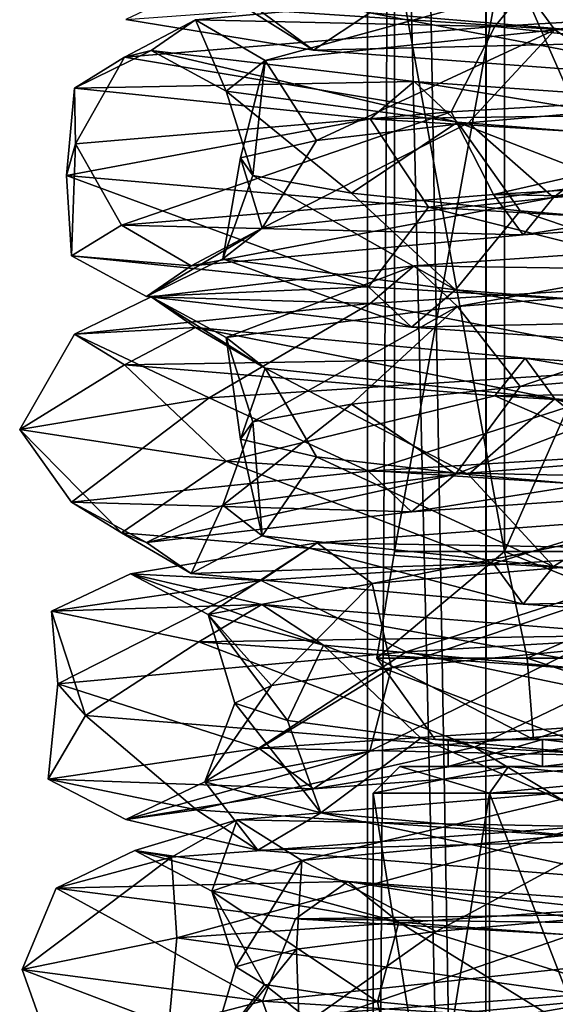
# Model space of a CAD drawing. Header units: millimetres. Extents: x -25 to 71, y -3 to 471.
# Tile 142 of 199: x -14 to -4, y 295 to 313. Entities that reach past the tile are written whole.
import ezdxf

# ---------------------------------------------------------------- set-up
doc = ezdxf.new("R2010")
doc.units = ezdxf.units.MM
doc.header["$LTSCALE"] = 65.185185
for name, color, linetype in [('1644', 7, 'CONTINUOUS'), ('1645', 7, 'CONTINUOUS'), ('1646', 7, 'CONTINUOUS'), ('879', 7, 'CONTINUOUS'), ('880', 7, 'CONTINUOUS'), ('881', 7, 'CONTINUOUS'), ('888', 7, 'CONTINUOUS'), ('889', 7, 'CONTINUOUS'), ('890', 7, 'CONTINUOUS'), ('896', 7, 'CONTINUOUS'), ('906', 7, 'CONTINUOUS')]:
    doc.layers.add(name, color=color, linetype=linetype)

msp = doc.modelspace()

# ---------------------------------------------------------------- linework, layer by layer
at = {"layer": '1644', "linetype": 'CONTINUOUS'}
for points in [[(-0.69, 312.661, -10.53), (-7.056, 314.785, -7.056), (-7.462, 313.234, -7.462), (-0.69, 312.661, -10.53)], [(-3.646, 314.458, -9.289), (-7.056, 314.785, -7.056), (-0.69, 312.661, -10.53), (-3.646, 314.458, -9.289)], [(-1.883, 314.343, -13.851), (-0.881, 312.715, -13.444), (-9.526, 313.288, -9.526), (-1.883, 314.343, -13.851)], [(-8.505, 312.535, -8.505), (-10.53, 313.807, -0.69), (-12.001, 313.107, -0.787), (-8.505, 312.535, -8.505)], [(-7.462, 313.234, -7.462), (-10.53, 313.807, -0.69), (-8.505, 312.535, -8.505), (-7.462, 313.234, -7.462)], [(-8.505, 312.535, -8.505), (-12.001, 313.107, -0.787), (-9.526, 313.288, -9.526), (-8.505, 312.535, -8.505)], [(-0.881, 312.715, -13.444), (-8.505, 312.535, -8.505), (-9.526, 313.288, -9.526), (-0.881, 312.715, -13.444)], [(-0.787, 311.962, -12.001), (-7.462, 313.234, -7.462), (-8.505, 312.535, -8.505), (-0.787, 311.962, -12.001)], [(-0.69, 312.661, -10.53), (-7.462, 313.234, -7.462), (-0.787, 311.962, -12.001), (-0.69, 312.661, -10.53)], [(-0.787, 311.962, -12.001), (-8.505, 312.535, -8.505), (-0.881, 312.715, -13.444), (-0.787, 311.962, -12.001)]]:
    msp.add_3dface(points, dxfattribs=at)
at = {"layer": '1645', "linetype": 'CONTINUOUS'}
for points in [[(-4.568, 313.674, 11.029), (3.837, 314.247, 11.304), (-4.015, 312.917, 9.693), (-4.568, 313.674, 11.029)], [(-4.015, 312.917, 9.693), (3.837, 314.247, 11.304), (3.372, 313.49, 9.935), (-4.015, 312.917, 9.693)], [(-10.706, 313.101, 5.28), (-5.132, 312.978, 12.39), (-4.568, 313.674, 11.029), (-10.706, 313.101, 5.28)], [(-10.706, 313.101, 5.28), (-4.568, 313.674, 11.029), (-9.41, 312.344, 4.64), (-10.706, 313.101, 5.28)], [(-9.41, 312.344, 4.64), (-4.568, 313.674, 11.029), (-4.015, 312.917, 9.693), (-9.41, 312.344, 4.64)], [(-5.132, 312.978, 12.39), (4.311, 313.551, 12.7), (-4.568, 313.674, 11.029), (-5.132, 312.978, 12.39)], [(-5.132, 312.978, 12.39), (4.184, 311.977, 13.337), (4.311, 313.551, 12.7), (-5.132, 312.978, 12.39)], [(-4.015, 312.917, 9.693), (3.372, 313.49, 9.935), (-1.855, 311.511, 9.805), (-4.015, 312.917, 9.693)], [(-12.028, 312.405, 5.932), (-5.132, 312.978, 12.39), (-10.706, 313.101, 5.28), (-12.028, 312.405, 5.932)], [(-11.531, 312.528, -3.09), (-12.028, 312.405, 5.932), (-10.706, 313.101, 5.28), (-11.531, 312.528, -3.09)], [(-12.028, 312.405, 5.932), (-5.943, 311.386, 12.652), (-5.132, 312.978, 12.39), (-12.028, 312.405, 5.932)], [(-11.531, 312.528, -3.09), (-10.706, 313.101, 5.28), (-10.134, 311.771, -2.715), (-11.531, 312.528, -3.09)], [(-10.134, 311.771, -2.715), (-10.706, 313.101, 5.28), (-9.41, 312.344, 4.64), (-10.134, 311.771, -2.715)], [(-5.943, 311.386, 12.652), (4.184, 311.977, 13.337), (-5.132, 312.978, 12.39), (-5.943, 311.386, 12.652)], [(-9.41, 312.344, 4.64), (-4.015, 312.917, 9.693), (-8.449, 310.857, 5.309), (-9.41, 312.344, 4.64)], [(-8.449, 310.857, 5.309), (-4.015, 312.917, 9.693), (-5.621, 311.184, 8.245), (-8.449, 310.857, 5.309)], [(-5.621, 311.184, 8.245), (-4.015, 312.917, 9.693), (-1.855, 311.511, 9.805), (-5.621, 311.184, 8.245)], [(-12.954, 311.832, -3.471), (-12.028, 312.405, 5.932), (-11.531, 312.528, -3.09), (-12.954, 311.832, -3.471)], [(-6.632, 311.955, -9.926), (-12.954, 311.832, -3.471), (-11.531, 312.528, -3.09), (-6.632, 311.955, -9.926)], [(-12.954, 311.832, -3.471), (-12.936, 310.795, 5.295), (-12.028, 312.405, 5.932), (-12.954, 311.832, -3.471)], [(-12.936, 310.795, 5.295), (-5.943, 311.386, 12.652), (-12.028, 312.405, 5.932), (-12.936, 310.795, 5.295)], [(-6.632, 311.955, -9.926), (-11.531, 312.528, -3.09), (-5.829, 311.198, -8.724), (-6.632, 311.955, -9.926)], [(-5.829, 311.198, -8.724), (-11.531, 312.528, -3.09), (-10.134, 311.771, -2.715), (-5.829, 311.198, -8.724)], [(-10.134, 311.771, -2.715), (-9.41, 312.344, 4.64), (-9.639, 310.202, -2.583), (-10.134, 311.771, -2.715)], [(-9.639, 310.202, -2.583), (-9.41, 312.344, 4.64), (-9.867, 310.529, 1.487), (-9.639, 310.202, -2.583)], [(-9.867, 310.529, 1.487), (-9.41, 312.344, 4.64), (-8.449, 310.857, 5.309), (-9.867, 310.529, 1.487)], [(-7.451, 311.259, -11.151), (-12.954, 311.832, -3.471), (-6.632, 311.955, -9.926), (-7.451, 311.259, -11.151)], [(1.558, 311.382, -11.835), (-7.451, 311.259, -11.151), (-6.632, 311.955, -9.926), (1.558, 311.382, -11.835)], [(1.558, 311.382, -11.835), (-6.632, 311.955, -9.926), (1.369, 310.625, -10.402), (1.558, 311.382, -11.835)], [(1.369, 310.625, -10.402), (-6.632, 311.955, -9.926), (-5.829, 311.198, -8.724), (1.369, 310.625, -10.402)], [(-13.108, 310.203, -4.855), (-12.936, 310.795, 5.295), (-12.954, 311.832, -3.471), (-13.108, 310.203, -4.855)], [(-7.451, 311.259, -11.151), (-13.108, 310.203, -4.855), (-12.954, 311.832, -3.471), (-7.451, 311.259, -11.151)], [(-5.829, 311.198, -8.724), (-10.134, 311.771, -2.715), (-7.802, 309.874, -6.222), (-5.829, 311.198, -8.724)], [(-7.802, 309.874, -6.222), (-10.134, 311.771, -2.715), (-9.639, 310.202, -2.583), (-7.802, 309.874, -6.222)], [(1.751, 310.686, -13.297), (-7.451, 311.259, -11.151), (1.558, 311.382, -11.835), (1.751, 310.686, -13.297)], [(-6.367, 309.612, -12.444), (-13.108, 310.203, -4.855), (-7.451, 311.259, -11.151), (-6.367, 309.612, -12.444)], [(-4.663, 309.547, -8.822), (-5.829, 311.198, -8.724), (-7.802, 309.874, -6.222), (-4.663, 309.547, -8.822)], [(1.751, 310.686, -13.297), (-6.367, 309.612, -12.444), (-7.451, 311.259, -11.151), (1.751, 310.686, -13.297)], [(1.369, 310.625, -10.402), (-5.829, 311.198, -8.724), (-0.746, 309.22, -9.951), (1.369, 310.625, -10.402)], [(-0.746, 309.22, -9.951), (-5.829, 311.198, -8.724), (-4.663, 309.547, -8.822), (-0.746, 309.22, -9.951)], [(3.732, 309.02, -13.471), (-6.367, 309.612, -12.444), (1.751, 310.686, -13.297), (3.732, 309.02, -13.471)], [(-6.632, 308.518, 9.926), (1.751, 308.394, 13.297), (1.558, 309.09, 11.835), (-6.632, 308.518, 9.926)], [(-6.632, 308.518, 9.926), (1.558, 309.09, 11.835), (-5.829, 307.761, 8.724), (-6.632, 308.518, 9.926)], [(-5.829, 307.761, 8.724), (1.558, 309.09, 11.835), (1.369, 308.334, 10.402), (-5.829, 307.761, 8.724)], [(-11.531, 307.945, 3.09), (-7.451, 307.822, 11.151), (-6.632, 308.518, 9.926), (-11.531, 307.945, 3.09)], [(-11.531, 307.945, 3.09), (-6.632, 308.518, 9.926), (-10.134, 307.188, 2.715), (-11.531, 307.945, 3.09)], [(-10.134, 307.188, 2.715), (-6.632, 308.518, 9.926), (-5.829, 307.761, 8.724), (-10.134, 307.188, 2.715)], [(-7.451, 307.822, 11.151), (1.751, 308.394, 13.297), (-6.632, 308.518, 9.926), (-7.451, 307.822, 11.151)], [(-7.451, 307.822, 11.151), (-1.414, 306.655, 13.906), (1.751, 308.394, 13.297), (-7.451, 307.822, 11.151)], [(-5.829, 307.761, 8.724), (1.369, 308.334, 10.402), (-4.663, 306.273, 8.822), (-5.829, 307.761, 8.724)], [(-4.663, 306.273, 8.822), (1.369, 308.334, 10.402), (-0.746, 306.601, 9.951), (-4.663, 306.273, 8.822)], [(-12.954, 307.249, 3.471), (-7.451, 307.822, 11.151), (-11.531, 307.945, 3.09), (-12.954, 307.249, 3.471)], [(-10.706, 307.372, -5.28), (-12.954, 307.249, 3.471), (-11.531, 307.945, 3.09), (-10.706, 307.372, -5.28)], [(-12.954, 307.249, 3.471), (-10.451, 306.063, 9.283), (-7.451, 307.822, 11.151), (-12.954, 307.249, 3.471)], [(-10.706, 307.372, -5.28), (-11.531, 307.945, 3.09), (-9.41, 306.615, -4.64), (-10.706, 307.372, -5.28)], [(-9.41, 306.615, -4.64), (-11.531, 307.945, 3.09), (-10.134, 307.188, 2.715), (-9.41, 306.615, -4.64)], [(-10.451, 306.063, 9.283), (-1.414, 306.655, 13.906), (-7.451, 307.822, 11.151), (-10.451, 306.063, 9.283)], [(-10.134, 307.188, 2.715), (-5.829, 307.761, 8.724), (-9.639, 305.619, 2.583), (-10.134, 307.188, 2.715)], [(-9.639, 305.619, 2.583), (-5.829, 307.761, 8.724), (-7.802, 305.946, 6.222), (-9.639, 305.619, 2.583)], [(-7.802, 305.946, 6.222), (-5.829, 307.761, 8.724), (-4.663, 306.273, 8.822), (-7.802, 305.946, 6.222)], [(-12.028, 306.676, -5.932), (-12.954, 307.249, 3.471), (-10.706, 307.372, -5.28), (-12.028, 306.676, -5.932)], [(-4.568, 306.799, -11.029), (-12.028, 306.676, -5.932), (-10.706, 307.372, -5.28), (-4.568, 306.799, -11.029)], [(-4.568, 306.799, -11.029), (-10.706, 307.372, -5.28), (-4.015, 306.042, -9.693), (-4.568, 306.799, -11.029)], [(-4.015, 306.042, -9.693), (-10.706, 307.372, -5.28), (-9.41, 306.615, -4.64), (-4.015, 306.042, -9.693)], [(-13.976, 305.472, -0.236), (-10.451, 306.063, 9.283), (-12.954, 307.249, 3.471), (-13.976, 305.472, -0.236)], [(-12.028, 306.676, -5.932), (-13.976, 305.472, -0.236), (-12.954, 307.249, 3.471), (-12.028, 306.676, -5.932)], [(-9.41, 306.615, -4.64), (-10.134, 307.188, 2.715), (-9.867, 305.291, -1.487), (-9.41, 306.615, -4.64)], [(-9.867, 305.291, -1.487), (-10.134, 307.188, 2.715), (-9.639, 305.619, 2.583), (-9.867, 305.291, -1.487)], [(-5.132, 306.103, -12.39), (-12.028, 306.676, -5.932), (-4.568, 306.799, -11.029), (-5.132, 306.103, -12.39)], [(3.837, 306.226, -11.304), (-5.132, 306.103, -12.39), (-4.568, 306.799, -11.029), (3.837, 306.226, -11.304)], [(3.837, 306.226, -11.304), (-4.568, 306.799, -11.029), (3.372, 305.469, -9.935), (3.837, 306.226, -11.304)], [(3.372, 305.469, -9.935), (-4.568, 306.799, -11.029), (-4.015, 306.042, -9.693), (3.372, 305.469, -9.935)], [(-10.131, 304.881, -9.63), (-13.976, 305.472, -0.236), (-12.028, 306.676, -5.932), (-10.131, 304.881, -9.63)], [(-5.132, 306.103, -12.39), (-10.131, 304.881, -9.63), (-12.028, 306.676, -5.932), (-5.132, 306.103, -12.39)], [(-8.449, 304.964, -5.309), (-9.41, 306.615, -4.64), (-9.867, 305.291, -1.487), (-8.449, 304.964, -5.309)], [(-4.015, 306.042, -9.693), (-9.41, 306.615, -4.64), (-5.621, 304.636, -8.245), (-4.015, 306.042, -9.693)], [(-5.621, 304.636, -8.245), (-9.41, 306.615, -4.64), (-8.449, 304.964, -5.309), (-5.621, 304.636, -8.245)], [(4.311, 305.53, -12.7), (-5.132, 306.103, -12.39), (3.837, 306.226, -11.304), (4.311, 305.53, -12.7)], [(-0.944, 304.289, -13.946), (-10.131, 304.881, -9.63), (-5.132, 306.103, -12.39), (-0.944, 304.289, -13.946)], [(-1.855, 304.309, -9.805), (-4.015, 306.042, -9.693), (-5.621, 304.636, -8.245), (-1.855, 304.309, -9.805)], [(4.311, 305.53, -12.7), (-0.944, 304.289, -13.946), (-5.132, 306.103, -12.39), (4.311, 305.53, -12.7)], [(3.372, 305.469, -9.935), (-4.015, 306.042, -9.693), (2.22, 303.982, -9.729), (3.372, 305.469, -9.935)], [(2.22, 303.982, -9.729), (-4.015, 306.042, -9.693), (-1.855, 304.309, -9.805), (2.22, 303.982, -9.729)], [(-8.441, 303.361, 8.441), (-0.877, 303.238, 13.383), (-0.781, 303.934, 11.912), (-8.441, 303.361, 8.441)], [(-8.441, 303.361, 8.441), (-0.781, 303.934, 11.912), (-7.419, 302.605, 7.419), (-8.441, 303.361, 8.441)], [(-7.419, 302.605, 7.419), (-0.781, 303.934, 11.912), (-0.686, 303.178, 10.469), (-7.419, 302.605, 7.419)], [(-11.912, 302.788, 0.781), (-9.483, 302.665, 9.483), (-8.441, 303.361, 8.441), (-11.912, 302.788, 0.781)], [(-11.912, 302.788, 0.781), (-8.441, 303.361, 8.441), (-10.469, 302.032, 0.686), (-11.912, 302.788, 0.781)], [(-10.469, 302.032, 0.686), (-8.441, 303.361, 8.441), (-7.419, 302.605, 7.419), (-10.469, 302.032, 0.686)], [(-9.483, 302.665, 9.483), (-0.877, 303.238, 13.383), (-8.441, 303.361, 8.441), (-9.483, 302.665, 9.483)], [(-9.483, 302.665, 9.483), (-6.784, 301.332, 12.222), (-0.877, 303.238, 13.383), (-9.483, 302.665, 9.483)], [(-6.784, 301.332, 12.222), (3.275, 301.924, 13.589), (-0.877, 303.238, 13.383), (-6.784, 301.332, 12.222)], [(-7.419, 302.605, 7.419), (-0.686, 303.178, 10.469), (-7.056, 301.035, 7.056), (-7.419, 302.605, 7.419)], [(-7.056, 301.035, 7.056), (-0.686, 303.178, 10.469), (-3.646, 301.363, 9.289), (-7.056, 301.035, 7.056)], [(-13.383, 302.092, 0.877), (-9.483, 302.665, 9.483), (-11.912, 302.788, 0.781), (-13.383, 302.092, 0.877)], [(-9.471, 302.215, -7.267), (-13.383, 302.092, 0.877), (-11.912, 302.788, 0.781), (-9.471, 302.215, -7.267)], [(-9.471, 302.215, -7.267), (-11.912, 302.788, 0.781), (-8.324, 301.459, -6.387), (-9.471, 302.215, -7.267)], [(-8.324, 301.459, -6.387), (-11.912, 302.788, 0.781), (-10.469, 302.032, 0.686), (-8.324, 301.459, -6.387)], [(-13.383, 302.092, 0.877), (-13.264, 300.741, 4.409), (-9.483, 302.665, 9.483), (-13.383, 302.092, 0.877)], [(-13.264, 300.741, 4.409), (-6.784, 301.332, 12.222), (-9.483, 302.665, 9.483), (-13.264, 300.741, 4.409)], [(-10.469, 302.032, 0.686), (-7.419, 302.605, 7.419), (-9.289, 300.708, 3.646), (-10.469, 302.032, 0.686)], [(-9.289, 300.708, 3.646), (-7.419, 302.605, 7.419), (-7.056, 301.035, 7.056), (-9.289, 300.708, 3.646)], [(-10.64, 301.519, -8.164), (-13.383, 302.092, 0.877), (-9.471, 302.215, -7.267), (-10.64, 301.519, -8.164)], [(-2.329, 301.643, -11.708), (-10.64, 301.519, -8.164), (-9.471, 302.215, -7.267), (-2.329, 301.643, -11.708)], [(-2.329, 301.643, -11.708), (-9.471, 302.215, -7.267), (-2.047, 300.886, -10.29), (-2.329, 301.643, -11.708)], [(-2.047, 300.886, -10.29), (-9.471, 302.215, -7.267), (-8.324, 301.459, -6.387), (-2.047, 300.886, -10.29)], [(-12.75, 300.15, -5.728), (-13.264, 300.741, 4.409), (-13.383, 302.092, 0.877), (-12.75, 300.15, -5.728)], [(-10.64, 301.519, -8.164), (-12.75, 300.15, -5.728), (-13.383, 302.092, 0.877), (-10.64, 301.519, -8.164)], [(-8.324, 301.459, -6.387), (-10.469, 302.032, 0.686), (-8.991, 300.053, -4.33), (-8.324, 301.459, -6.387)], [(-8.991, 300.053, -4.33), (-10.469, 302.032, 0.686), (-9.972, 300.38, -0.373), (-8.991, 300.053, -4.33)], [(-9.972, 300.38, -0.373), (-10.469, 302.032, 0.686), (-9.289, 300.708, 3.646), (-9.972, 300.38, -0.373)], [(-2.616, 300.947, -13.154), (-10.64, 301.519, -8.164), (-2.329, 301.643, -11.708), (-2.616, 300.947, -13.154)], [(-5.512, 299.558, -12.845), (-12.75, 300.15, -5.728), (-10.64, 301.519, -8.164), (-5.512, 299.558, -12.845)], [(-2.616, 300.947, -13.154), (-5.512, 299.558, -12.845), (-10.64, 301.519, -8.164), (-2.616, 300.947, -13.154)], [(-6.509, 299.726, -7.564), (-8.324, 301.459, -6.387), (-8.991, 300.053, -4.33), (-6.509, 299.726, -7.564)], [(-2.047, 300.886, -10.29), (-8.324, 301.459, -6.387), (-2.941, 299.398, -9.535), (-2.047, 300.886, -10.29)], [(-2.941, 299.398, -9.535), (-8.324, 301.459, -6.387), (-6.509, 299.726, -7.564), (-2.941, 299.398, -9.535)], [(4.633, 298.967, -13.188), (-5.512, 299.558, -12.845), (-2.616, 300.947, -13.154), (4.633, 298.967, -13.188)], [(-9.926, 298.205, 6.632), (-3.471, 298.082, 12.954), (-3.09, 298.778, 11.531), (-9.926, 298.205, 6.632)], [(-9.926, 298.205, 6.632), (-3.09, 298.778, 11.531), (-8.724, 297.448, 5.829), (-9.926, 298.205, 6.632)], [(-8.724, 297.448, 5.829), (-3.09, 298.778, 11.531), (-2.715, 298.021, 10.134), (-8.724, 297.448, 5.829)], [(-11.835, 297.632, -1.558), (-11.151, 297.509, 7.451), (-9.926, 298.205, 6.632), (-11.835, 297.632, -1.558)], [(-11.835, 297.632, -1.558), (-9.926, 298.205, 6.632), (-10.402, 296.875, -1.369), (-11.835, 297.632, -1.558)], [(-11.151, 297.509, 7.451), (-3.471, 298.082, 12.954), (-9.926, 298.205, 6.632), (-11.151, 297.509, 7.451)], [(-10.402, 296.875, -1.369), (-9.926, 298.205, 6.632), (-8.724, 297.448, 5.829), (-10.402, 296.875, -1.369)], [(-11.151, 297.509, 7.451), (-11.053, 296.01, 8.556), (-3.471, 298.082, 12.954), (-11.151, 297.509, 7.451)], [(-11.053, 296.01, 8.556), (-2.35, 296.601, 13.779), (-3.471, 298.082, 12.954), (-11.053, 296.01, 8.556)], [(-8.724, 297.448, 5.829), (-2.715, 298.021, 10.134), (-6.222, 296.124, 7.802), (-8.724, 297.448, 5.829)], [(-6.222, 296.124, 7.802), (-2.715, 298.021, 10.134), (-2.583, 296.452, 9.639), (-6.222, 296.124, 7.802)], [(-13.297, 296.936, -1.751), (-11.151, 297.509, 7.451), (-11.835, 297.632, -1.558), (-13.297, 296.936, -1.751)], [(-7.871, 297.059, -8.975), (-13.297, 296.936, -1.751), (-11.835, 297.632, -1.558), (-7.871, 297.059, -8.975)], [(-7.871, 297.059, -8.975), (-11.835, 297.632, -1.558), (-6.918, 296.303, -7.888), (-7.871, 297.059, -8.975)], [(-6.918, 296.303, -7.888), (-11.835, 297.632, -1.558), (-10.402, 296.875, -1.369), (-6.918, 296.303, -7.888)], [(-13.928, 295.418, -1.179), (-11.053, 296.01, 8.556), (-11.151, 297.509, 7.451), (-13.928, 295.418, -1.179)], [(-13.297, 296.936, -1.751), (-13.928, 295.418, -1.179), (-11.151, 297.509, 7.451), (-13.297, 296.936, -1.751)], [(-10.402, 296.875, -1.369), (-8.724, 297.448, 5.829), (-9.951, 295.47, 0.746), (-10.402, 296.875, -1.369)], [(-9.951, 295.47, 0.746), (-8.724, 297.448, 5.829), (-8.822, 295.797, 4.663), (-9.951, 295.47, 0.746)], [(-8.822, 295.797, 4.663), (-8.724, 297.448, 5.829), (-6.222, 296.124, 7.802), (-8.822, 295.797, 4.663)], [(-8.843, 296.363, -10.083), (-13.297, 296.936, -1.751), (-7.871, 297.059, -8.975), (-8.843, 296.363, -10.083)], [(0, 296.486, -11.944), (-8.843, 296.363, -10.083), (-7.871, 297.059, -8.975), (0, 296.486, -11.944)], [(0, 296.486, -11.944), (-7.871, 297.059, -8.975), (0, 296.205, -11.007), (0, 296.486, -11.944)], [(0, 296.205, -11.007), (-7.871, 297.059, -8.975), (0, 295.784, -10.535), (0, 296.205, -11.007)], [(0, 295.784, -10.535), (-7.871, 297.059, -8.975), (-6.918, 296.303, -7.888), (0, 295.784, -10.535)], [(-9.458, 294.827, -10.292), (-13.928, 295.418, -1.179), (-13.297, 296.936, -1.751), (-9.458, 294.827, -10.292)], [(-8.843, 296.363, -10.083), (-9.458, 294.827, -10.292), (-13.297, 296.936, -1.751), (-8.843, 296.363, -10.083)], [(-6.918, 296.303, -7.888), (-10.402, 296.875, -1.369), (-7.315, 294.815, -6.787), (-6.918, 296.303, -7.888)], [(-7.315, 294.815, -6.787), (-10.402, 296.875, -1.369), (-9.419, 295.142, -3.296), (-7.315, 294.815, -6.787)], [(-9.419, 295.142, -3.296), (-10.402, 296.875, -1.369), (-9.951, 295.47, 0.746), (-9.419, 295.142, -3.296)], [(0, 296.247, -12.881), (-8.843, 296.363, -10.083), (0, 296.486, -11.944), (0, 296.247, -12.881)], [(0, 295.85, -13.36), (-9.458, 294.827, -10.292), (-8.843, 296.363, -10.083), (0, 295.85, -13.36)], [(0, 295.85, -13.36), (-8.843, 296.363, -10.083), (0, 296.247, -12.881), (0, 295.85, -13.36)], [(-3.99, 294.488, -9.146), (-6.918, 296.303, -7.888), (-7.315, 294.815, -6.787), (-3.99, 294.488, -9.146)], [(0, 295.784, -10.535), (-6.918, 296.303, -7.888), (0, 294.16, -9.979), (0, 295.784, -10.535)], [(0, 294.16, -9.979), (-6.918, 296.303, -7.888), (-3.99, 294.488, -9.146), (0, 294.16, -9.979)], [(0, 294.236, -13.978), (-9.458, 294.827, -10.292), (0, 295.85, -13.36), (0, 294.236, -13.978)]]:
    msp.add_3dface(points, dxfattribs=at)
at = {"layer": '1646', "linetype": 'CONTINUOUS'}
for points in [[(4.184, 311.977, 13.337), (-5.943, 311.386, 12.652), (-5.156, 309.851, 12.447), (4.184, 311.977, 13.337)], [(4.184, 311.977, 13.337), (-5.156, 309.851, 12.447), (4.331, 310.424, 12.757), (4.184, 311.977, 13.337)], [(-1.855, 311.511, 9.805), (2.22, 311.839, 9.729), (-4.038, 309.796, 9.749), (-1.855, 311.511, 9.805)], [(-4.038, 309.796, 9.749), (2.22, 311.839, 9.729), (3.392, 310.369, 9.993), (-4.038, 309.796, 9.749)], [(-5.621, 311.184, 8.245), (-1.855, 311.511, 9.805), (-4.038, 309.796, 9.749), (-5.621, 311.184, 8.245)], [(-5.943, 311.386, 12.652), (-12.936, 310.795, 5.295), (-12.083, 309.278, 5.959), (-5.943, 311.386, 12.652)], [(-5.943, 311.386, 12.652), (-12.083, 309.278, 5.959), (-5.156, 309.851, 12.447), (-5.943, 311.386, 12.652)], [(-8.449, 310.857, 5.309), (-5.621, 311.184, 8.245), (-9.464, 309.223, 4.667), (-8.449, 310.857, 5.309)], [(-9.464, 309.223, 4.667), (-5.621, 311.184, 8.245), (-4.038, 309.796, 9.749), (-9.464, 309.223, 4.667)], [(-12.936, 310.795, 5.295), (-13.108, 310.203, -4.855), (-13.013, 308.705, -3.487), (-12.936, 310.795, 5.295)], [(-12.936, 310.795, 5.295), (-13.013, 308.705, -3.487), (-12.083, 309.278, 5.959), (-12.936, 310.795, 5.295)], [(-9.867, 310.529, 1.487), (-8.449, 310.857, 5.309), (-9.464, 309.223, 4.667), (-9.867, 310.529, 1.487)], [(-9.639, 310.202, -2.583), (-9.867, 310.529, 1.487), (-10.193, 308.65, -2.731), (-9.639, 310.202, -2.583)], [(-10.193, 308.65, -2.731), (-9.867, 310.529, 1.487), (-9.464, 309.223, 4.667), (-10.193, 308.65, -2.731)], [(-5.156, 309.851, 12.447), (3.866, 309.67, 11.389), (4.331, 310.424, 12.757), (-5.156, 309.851, 12.447)], [(-13.108, 310.203, -4.855), (-6.367, 309.612, -12.444), (-7.485, 308.132, -11.202), (-13.108, 310.203, -4.855)], [(-13.108, 310.203, -4.855), (-7.485, 308.132, -11.202), (-13.013, 308.705, -3.487), (-13.108, 310.203, -4.855)], [(-5.863, 308.077, -8.774), (-9.639, 310.202, -2.583), (-10.193, 308.65, -2.731), (-5.863, 308.077, -8.774)], [(-7.802, 309.874, -6.222), (-9.639, 310.202, -2.583), (-5.863, 308.077, -8.774), (-7.802, 309.874, -6.222)], [(-4.038, 309.796, 9.749), (3.392, 310.369, 9.993), (-4.603, 309.097, 11.112), (-4.038, 309.796, 9.749)], [(-4.603, 309.097, 11.112), (3.392, 310.369, 9.993), (3.866, 309.67, 11.389), (-4.603, 309.097, 11.112)], [(-12.083, 309.278, 5.959), (-4.603, 309.097, 11.112), (-5.156, 309.851, 12.447), (-12.083, 309.278, 5.959)], [(-4.663, 309.547, -8.822), (-7.802, 309.874, -6.222), (-5.863, 308.077, -8.774), (-4.663, 309.547, -8.822)], [(-4.603, 309.097, 11.112), (3.866, 309.67, 11.389), (-5.156, 309.851, 12.447), (-4.603, 309.097, 11.112)], [(-9.464, 309.223, 4.667), (-4.038, 309.796, 9.749), (-10.787, 308.524, 5.319), (-9.464, 309.223, 4.667)], [(-10.787, 308.524, 5.319), (-4.038, 309.796, 9.749), (-4.603, 309.097, 11.112), (-10.787, 308.524, 5.319)], [(-6.367, 309.612, -12.444), (1.758, 307.559, -13.357), (-7.485, 308.132, -11.202), (-6.367, 309.612, -12.444)], [(-6.367, 309.612, -12.444), (3.732, 309.02, -13.471), (1.758, 307.559, -13.357), (-6.367, 309.612, -12.444)], [(1.377, 307.504, -10.462), (-4.663, 309.547, -8.822), (-5.863, 308.077, -8.774), (1.377, 307.504, -10.462)], [(-0.746, 309.22, -9.951), (-4.663, 309.547, -8.822), (1.377, 307.504, -10.462), (-0.746, 309.22, -9.951)], [(-13.013, 308.705, -3.487), (-10.787, 308.524, 5.319), (-12.083, 309.278, 5.959), (-13.013, 308.705, -3.487)], [(-10.787, 308.524, 5.319), (-4.603, 309.097, 11.112), (-12.083, 309.278, 5.959), (-10.787, 308.524, 5.319)], [(-10.193, 308.65, -2.731), (-9.464, 309.223, 4.667), (-11.617, 307.951, -3.113), (-10.193, 308.65, -2.731)], [(-11.617, 307.951, -3.113), (-9.464, 309.223, 4.667), (-10.787, 308.524, 5.319), (-11.617, 307.951, -3.113)], [(-11.617, 307.951, -3.113), (-10.787, 308.524, 5.319), (-13.013, 308.705, -3.487), (-11.617, 307.951, -3.113)], [(-7.485, 308.132, -11.202), (-11.617, 307.951, -3.113), (-13.013, 308.705, -3.487), (-7.485, 308.132, -11.202)], [(-6.682, 307.378, -10), (-10.193, 308.65, -2.731), (-11.617, 307.951, -3.113), (-6.682, 307.378, -10)], [(-5.863, 308.077, -8.774), (-10.193, 308.65, -2.731), (-6.682, 307.378, -10), (-5.863, 308.077, -8.774)], [(-6.682, 307.378, -10), (-11.617, 307.951, -3.113), (-7.485, 308.132, -11.202), (-6.682, 307.378, -10)], [(1.758, 307.559, -13.357), (-6.682, 307.378, -10), (-7.485, 308.132, -11.202), (1.758, 307.559, -13.357)], [(1.57, 306.805, -11.924), (-5.863, 308.077, -8.774), (-6.682, 307.378, -10), (1.57, 306.805, -11.924)], [(1.377, 307.504, -10.462), (-5.863, 308.077, -8.774), (1.57, 306.805, -11.924), (1.377, 307.504, -10.462)], [(1.57, 306.805, -11.924), (-6.682, 307.378, -10), (1.758, 307.559, -13.357), (1.57, 306.805, -11.924)], [(-1.414, 306.655, 13.906), (-10.451, 306.063, 9.283), (-7.485, 304.695, 11.202), (-1.414, 306.655, 13.906)], [(-1.414, 306.655, 13.906), (-7.485, 304.695, 11.202), (1.758, 305.267, 13.357), (-1.414, 306.655, 13.906)], [(-4.663, 306.273, 8.822), (-0.746, 306.601, 9.951), (-5.863, 304.64, 8.774), (-4.663, 306.273, 8.822)], [(-5.863, 304.64, 8.774), (-0.746, 306.601, 9.951), (1.377, 305.213, 10.462), (-5.863, 304.64, 8.774)], [(-7.802, 305.946, 6.222), (-4.663, 306.273, 8.822), (-5.863, 304.64, 8.774), (-7.802, 305.946, 6.222)], [(-10.451, 306.063, 9.283), (-13.976, 305.472, -0.236), (-13.013, 304.122, 3.487), (-10.451, 306.063, 9.283)], [(-10.451, 306.063, 9.283), (-13.013, 304.122, 3.487), (-7.485, 304.695, 11.202), (-10.451, 306.063, 9.283)], [(-9.639, 305.619, 2.583), (-7.802, 305.946, 6.222), (-10.193, 304.067, 2.731), (-9.639, 305.619, 2.583)], [(-10.193, 304.067, 2.731), (-7.802, 305.946, 6.222), (-5.863, 304.64, 8.774), (-10.193, 304.067, 2.731)], [(-9.464, 303.494, -4.667), (-9.639, 305.619, 2.583), (-10.193, 304.067, 2.731), (-9.464, 303.494, -4.667)], [(-9.867, 305.291, -1.487), (-9.639, 305.619, 2.583), (-9.464, 303.494, -4.667), (-9.867, 305.291, -1.487)], [(-13.976, 305.472, -0.236), (-10.131, 304.881, -9.63), (-12.083, 303.549, -5.959), (-13.976, 305.472, -0.236)], [(-13.976, 305.472, -0.236), (-12.083, 303.549, -5.959), (-13.013, 304.122, 3.487), (-13.976, 305.472, -0.236)], [(-8.449, 304.964, -5.309), (-9.867, 305.291, -1.487), (-9.464, 303.494, -4.667), (-8.449, 304.964, -5.309)], [(-7.485, 304.695, 11.202), (1.57, 304.514, 11.924), (1.758, 305.267, 13.357), (-7.485, 304.695, 11.202)], [(-5.863, 304.64, 8.774), (1.377, 305.213, 10.462), (-6.682, 303.941, 10), (-5.863, 304.64, 8.774)], [(-6.682, 303.941, 10), (1.377, 305.213, 10.462), (1.57, 304.514, 11.924), (-6.682, 303.941, 10)], [(-4.038, 302.921, -9.749), (-8.449, 304.964, -5.309), (-9.464, 303.494, -4.667), (-4.038, 302.921, -9.749)], [(-5.621, 304.636, -8.245), (-8.449, 304.964, -5.309), (-4.038, 302.921, -9.749), (-5.621, 304.636, -8.245)], [(-10.131, 304.881, -9.63), (-5.156, 302.976, -12.447), (-12.083, 303.549, -5.959), (-10.131, 304.881, -9.63)], [(-10.131, 304.881, -9.63), (-0.944, 304.289, -13.946), (-5.156, 302.976, -12.447), (-10.131, 304.881, -9.63)], [(-13.013, 304.122, 3.487), (-6.682, 303.941, 10), (-7.485, 304.695, 11.202), (-13.013, 304.122, 3.487)], [(-10.193, 304.067, 2.731), (-5.863, 304.64, 8.774), (-11.617, 303.368, 3.113), (-10.193, 304.067, 2.731)], [(-11.617, 303.368, 3.113), (-5.863, 304.64, 8.774), (-6.682, 303.941, 10), (-11.617, 303.368, 3.113)], [(-6.682, 303.941, 10), (1.57, 304.514, 11.924), (-7.485, 304.695, 11.202), (-6.682, 303.941, 10)], [(-1.855, 304.309, -9.805), (-5.621, 304.636, -8.245), (-4.038, 302.921, -9.749), (-1.855, 304.309, -9.805)], [(-0.944, 304.289, -13.946), (4.331, 302.403, -12.757), (-5.156, 302.976, -12.447), (-0.944, 304.289, -13.946)], [(3.392, 302.348, -9.993), (-1.855, 304.309, -9.805), (-4.038, 302.921, -9.749), (3.392, 302.348, -9.993)], [(-11.617, 303.368, 3.113), (-6.682, 303.941, 10), (-13.013, 304.122, 3.487), (-11.617, 303.368, 3.113)], [(-12.083, 303.549, -5.959), (-11.617, 303.368, 3.113), (-13.013, 304.122, 3.487), (-12.083, 303.549, -5.959)], [(-10.787, 302.795, -5.319), (-10.193, 304.067, 2.731), (-11.617, 303.368, 3.113), (-10.787, 302.795, -5.319)], [(-9.464, 303.494, -4.667), (-10.193, 304.067, 2.731), (-10.787, 302.795, -5.319), (-9.464, 303.494, -4.667)], [(-10.787, 302.795, -5.319), (-11.617, 303.368, 3.113), (-12.083, 303.549, -5.959), (-10.787, 302.795, -5.319)], [(-5.156, 302.976, -12.447), (-10.787, 302.795, -5.319), (-12.083, 303.549, -5.959), (-5.156, 302.976, -12.447)], [(-4.603, 302.222, -11.112), (-9.464, 303.494, -4.667), (-10.787, 302.795, -5.319), (-4.603, 302.222, -11.112)], [(-4.038, 302.921, -9.749), (-9.464, 303.494, -4.667), (-4.603, 302.222, -11.112), (-4.038, 302.921, -9.749)], [(-4.603, 302.222, -11.112), (-10.787, 302.795, -5.319), (-5.156, 302.976, -12.447), (-4.603, 302.222, -11.112)], [(4.331, 302.403, -12.757), (-4.603, 302.222, -11.112), (-5.156, 302.976, -12.447), (4.331, 302.403, -12.757)], [(3.866, 301.649, -11.389), (-4.038, 302.921, -9.749), (-4.603, 302.222, -11.112), (3.866, 301.649, -11.389)], [(3.392, 302.348, -9.993), (-4.038, 302.921, -9.749), (3.866, 301.649, -11.389), (3.392, 302.348, -9.993)], [(3.866, 301.649, -11.389), (-4.603, 302.222, -11.112), (4.331, 302.403, -12.757), (3.866, 301.649, -11.389)], [(3.275, 301.924, 13.589), (-6.784, 301.332, 12.222), (-0.881, 300.111, 13.444), (3.275, 301.924, 13.589)], [(-6.784, 301.332, 12.222), (-13.264, 300.741, 4.409), (-9.526, 299.538, 9.526), (-6.784, 301.332, 12.222)], [(-6.784, 301.332, 12.222), (-9.526, 299.538, 9.526), (-0.881, 300.111, 13.444), (-6.784, 301.332, 12.222)], [(-7.056, 301.035, 7.056), (-3.646, 301.363, 9.289), (-7.462, 299.484, 7.462), (-7.056, 301.035, 7.056)], [(-7.462, 299.484, 7.462), (-3.646, 301.363, 9.289), (-0.69, 300.057, 10.53), (-7.462, 299.484, 7.462)], [(-9.289, 300.708, 3.646), (-7.056, 301.035, 7.056), (-10.53, 298.911, 0.69), (-9.289, 300.708, 3.646)], [(-10.53, 298.911, 0.69), (-7.056, 301.035, 7.056), (-7.462, 299.484, 7.462), (-10.53, 298.911, 0.69)], [(-13.264, 300.741, 4.409), (-12.75, 300.15, -5.728), (-13.444, 298.965, 0.881), (-13.264, 300.741, 4.409)], [(-13.264, 300.741, 4.409), (-13.444, 298.965, 0.881), (-9.526, 299.538, 9.526), (-13.264, 300.741, 4.409)], [(-9.972, 300.38, -0.373), (-9.289, 300.708, 3.646), (-10.53, 298.911, 0.69), (-9.972, 300.38, -0.373)], [(-8.372, 298.338, -6.424), (-9.972, 300.38, -0.373), (-10.53, 298.911, 0.69), (-8.372, 298.338, -6.424)], [(-8.991, 300.053, -4.33), (-9.972, 300.38, -0.373), (-8.372, 298.338, -6.424), (-8.991, 300.053, -4.33)], [(-12.75, 300.15, -5.728), (-10.688, 298.392, -8.201), (-13.444, 298.965, 0.881), (-12.75, 300.15, -5.728)], [(-12.75, 300.15, -5.728), (-5.512, 299.558, -12.845), (-10.688, 298.392, -8.201), (-12.75, 300.15, -5.728)], [(-9.526, 299.538, 9.526), (-0.787, 299.357, 12.001), (-0.881, 300.111, 13.444), (-9.526, 299.538, 9.526)], [(-6.509, 299.726, -7.564), (-8.991, 300.053, -4.33), (-8.372, 298.338, -6.424), (-6.509, 299.726, -7.564)], [(-7.462, 299.484, 7.462), (-0.69, 300.057, 10.53), (-8.505, 298.785, 8.505), (-7.462, 299.484, 7.462)], [(-8.505, 298.785, 8.505), (-0.69, 300.057, 10.53), (-0.787, 299.357, 12.001), (-8.505, 298.785, 8.505)], [(-2.059, 297.765, -10.35), (-6.509, 299.726, -7.564), (-8.372, 298.338, -6.424), (-2.059, 297.765, -10.35)], [(-2.941, 299.398, -9.535), (-6.509, 299.726, -7.564), (-2.059, 297.765, -10.35), (-2.941, 299.398, -9.535)], [(-13.444, 298.965, 0.881), (-8.505, 298.785, 8.505), (-9.526, 299.538, 9.526), (-13.444, 298.965, 0.881)], [(-10.53, 298.911, 0.69), (-7.462, 299.484, 7.462), (-12.001, 298.212, 0.787), (-10.53, 298.911, 0.69)], [(-12.001, 298.212, 0.787), (-7.462, 299.484, 7.462), (-8.505, 298.785, 8.505), (-12.001, 298.212, 0.787)], [(-5.512, 299.558, -12.845), (-2.628, 297.82, -13.213), (-10.688, 298.392, -8.201), (-5.512, 299.558, -12.845)], [(-8.505, 298.785, 8.505), (-0.787, 299.357, 12.001), (-9.526, 299.538, 9.526), (-8.505, 298.785, 8.505)], [(-5.512, 299.558, -12.845), (4.633, 298.967, -13.188), (-2.628, 297.82, -13.213), (-5.512, 299.558, -12.845)], [(-12.001, 298.212, 0.787), (-8.505, 298.785, 8.505), (-13.444, 298.965, 0.881), (-12.001, 298.212, 0.787)], [(-10.688, 298.392, -8.201), (-12.001, 298.212, 0.787), (-13.444, 298.965, 0.881), (-10.688, 298.392, -8.201)], [(-9.542, 297.639, -7.322), (-10.53, 298.911, 0.69), (-12.001, 298.212, 0.787), (-9.542, 297.639, -7.322)], [(-8.372, 298.338, -6.424), (-10.53, 298.911, 0.69), (-9.542, 297.639, -7.322), (-8.372, 298.338, -6.424)], [(-9.542, 297.639, -7.322), (-12.001, 298.212, 0.787), (-10.688, 298.392, -8.201), (-9.542, 297.639, -7.322)], [(-2.628, 297.82, -13.213), (-9.542, 297.639, -7.322), (-10.688, 298.392, -8.201), (-2.628, 297.82, -13.213)], [(-2.346, 297.066, -11.796), (-8.372, 298.338, -6.424), (-9.542, 297.639, -7.322), (-2.346, 297.066, -11.796)], [(-2.059, 297.765, -10.35), (-8.372, 298.338, -6.424), (-2.346, 297.066, -11.796), (-2.059, 297.765, -10.35)], [(-2.346, 297.066, -11.796), (-9.542, 297.639, -7.322), (-2.628, 297.82, -13.213), (-2.346, 297.066, -11.796)], [(-2.35, 296.601, 13.779), (-11.053, 296.01, 8.556), (-3.487, 294.955, 13.013), (-2.35, 296.601, 13.779)], [(-6.222, 296.124, 7.802), (-2.583, 296.452, 9.639), (-8.774, 294.327, 5.863), (-6.222, 296.124, 7.802)], [(-8.774, 294.327, 5.863), (-2.583, 296.452, 9.639), (-2.731, 294.9, 10.193), (-8.774, 294.327, 5.863)], [(-8.822, 295.797, 4.663), (-6.222, 296.124, 7.802), (-8.774, 294.327, 5.863), (-8.822, 295.797, 4.663)], [(-11.053, 296.01, 8.556), (-13.928, 295.418, -1.179), (-11.202, 294.382, 7.485), (-11.053, 296.01, 8.556)], [(-11.053, 296.01, 8.556), (-11.202, 294.382, 7.485), (-3.487, 294.955, 13.013), (-11.053, 296.01, 8.556)], [(-9.951, 295.47, 0.746), (-8.822, 295.797, 4.663), (-10.462, 293.754, -1.377), (-9.951, 295.47, 0.746)], [(-10.462, 293.754, -1.377), (-8.822, 295.797, 4.663), (-8.774, 294.327, 5.863), (-10.462, 293.754, -1.377)], [(-13.928, 295.418, -1.179), (-9.458, 294.827, -10.292), (-13.357, 293.809, -1.758), (-13.928, 295.418, -1.179)], [(-13.928, 295.418, -1.179), (-13.357, 293.809, -1.758), (-11.202, 294.382, 7.485), (-13.928, 295.418, -1.179)], [(-9.419, 295.142, -3.296), (-9.951, 295.47, 0.746), (-10.462, 293.754, -1.377), (-9.419, 295.142, -3.296)], [(-6.958, 293.182, -7.934), (-9.419, 295.142, -3.296), (-10.462, 293.754, -1.377), (-6.958, 293.182, -7.934)], [(-7.315, 294.815, -6.787), (-9.419, 295.142, -3.296), (-6.958, 293.182, -7.934), (-7.315, 294.815, -6.787)], [(-9.458, 294.827, -10.292), (-8.883, 293.236, -10.129), (-13.357, 293.809, -1.758), (-9.458, 294.827, -10.292)], [(-11.202, 294.382, 7.485), (-3.113, 294.201, 11.617), (-3.487, 294.955, 13.013), (-11.202, 294.382, 7.485)], [(-8.774, 294.327, 5.863), (-2.731, 294.9, 10.193), (-10, 293.628, 6.682), (-8.774, 294.327, 5.863)], [(-10, 293.628, 6.682), (-2.731, 294.9, 10.193), (-3.113, 294.201, 11.617), (-10, 293.628, 6.682)], [(-9.458, 294.827, -10.292), (0, 294.236, -13.978), (-8.883, 293.236, -10.129), (-9.458, 294.827, -10.292)], [(-3.99, 294.488, -9.146), (-7.315, 294.815, -6.787), (-6.958, 293.182, -7.934), (-3.99, 294.488, -9.146)]]:
    msp.add_3dface(points, dxfattribs=at)
at = {"layer": '879', "linetype": 'CONTINUOUS'}
for points in [[(-4.95, 314.468, 4.95), (-7, 314.468), (-4.95, 303.2, 4.95), (-4.95, 314.468, 4.95)], [(-7, 314.468), (-4.95, 314.468, -4.95), (-7, 303.2), (-7, 314.468)], [(-4.95, 303.2, 4.95), (-7, 314.468), (-7, 303.2), (-4.95, 303.2, 4.95)], [(-7, 303.2), (-4.95, 314.468, -4.95), (-4.95, 303.2, -4.95), (-7, 303.2)], [(0, 314.468, 7), (-4.95, 314.468, 4.95), (0, 303.2, 7), (0, 314.468, 7)], [(0, 303.2, 7), (-4.95, 314.468, 4.95), (-4.95, 303.2, 4.95), (0, 303.2, 7)], [(-4.95, 314.468, -4.95), (0, 314.468, -7), (-4.95, 303.2, -4.95), (-4.95, 314.468, -4.95)], [(-4.95, 303.2, -4.95), (0, 314.468, -7), (0, 303.2, -7), (-4.95, 303.2, -4.95)]]:
    msp.add_3dface(points, dxfattribs=at)
at = {"layer": '880', "linetype": 'CONTINUOUS'}
for points in [[(-4.95, 303.2, 4.95), (-7, 303.2), (-7.327, 301.215, 2.381), (-4.95, 303.2, 4.95)], [(-4.529, 301.215, 6.233), (-4.95, 303.2, 4.95), (-7.327, 301.215, 2.381), (-4.529, 301.215, 6.233)], [(-7, 303.2), (-4.95, 303.2, -4.95), (-7.327, 301.215, -2.381), (-7, 303.2)], [(-7.327, 301.215, 2.381), (-7, 303.2), (-7.327, 301.215, -2.381), (-7.327, 301.215, 2.381)], [(-7.327, 301.215, -2.381), (-4.95, 303.2, -4.95), (-4.529, 301.215, -6.233), (-7.327, 301.215, -2.381)], [(0, 303.2, 7), (-4.95, 303.2, 4.95), (0, 301.215, 7.705), (0, 303.2, 7)], [(0, 301.215, 7.705), (-4.95, 303.2, 4.95), (-4.529, 301.215, 6.233), (0, 301.215, 7.705)], [(-4.95, 303.2, -4.95), (0, 303.2, -7), (-4.529, 301.215, -6.233), (-4.95, 303.2, -4.95)], [(-4.529, 301.215, -6.233), (0, 303.2, -7), (0, 301.215, -7.705), (-4.529, 301.215, -6.233)], [(-4.529, 301.215, 6.233), (-7.327, 301.215, 2.381), (-4.413, 299.7, 4.413), (-4.529, 301.215, 6.233)], [(-7.327, 301.215, 2.381), (-7.327, 301.215, -2.381), (-6.241, 299.7), (-7.327, 301.215, 2.381)], [(-4.413, 299.7, 4.413), (-7.327, 301.215, 2.381), (-6.241, 299.7), (-4.413, 299.7, 4.413)], [(-7.327, 301.215, -2.381), (-4.529, 301.215, -6.233), (-4.413, 299.7, -4.413), (-7.327, 301.215, -2.381)], [(-6.241, 299.7), (-7.327, 301.215, -2.381), (-4.413, 299.7, -4.413), (-6.241, 299.7)], [(0, 301.215, 7.705), (-4.529, 301.215, 6.233), (0, 299.7, 6.241), (0, 301.215, 7.705)], [(0, 299.7, 6.241), (-4.529, 301.215, 6.233), (-4.413, 299.7, 4.413), (0, 299.7, 6.241)], [(-4.529, 301.215, -6.233), (0, 301.215, -7.705), (-4.413, 299.7, -4.413), (-4.529, 301.215, -6.233)], [(0, 301.215, -7.705), (0, 299.7, -6.241), (-4.413, 299.7, -4.413), (0, 301.215, -7.705)]]:
    msp.add_3dface(points, dxfattribs=at)
at = {"layer": '881', "linetype": 'CONTINUOUS'}
for points in [[(-4.413, 299.7, 4.413), (-6.241, 299.7), (-6, 299.7), (-4.413, 299.7, 4.413)], [(-6.241, 299.7), (-4.413, 299.7, -4.413), (-6, 299.7), (-6.241, 299.7)], [(-4.243, 299.7, 4.243), (-4.413, 299.7, 4.413), (-6, 299.7), (-4.243, 299.7, 4.243)], [(-6, 299.7), (-4.413, 299.7, -4.413), (-4.243, 299.7, -4.243), (-6, 299.7)], [(-4.413, 299.7, -4.413), (0, 299.7, -6.241), (-4.243, 299.7, -4.243), (-4.413, 299.7, -4.413)], [(0, 299.7, 6.241), (-4.413, 299.7, 4.413), (0, 299.7, 6), (0, 299.7, 6.241)], [(0, 299.7, 6), (-4.413, 299.7, 4.413), (-4.243, 299.7, 4.243), (0, 299.7, 6)], [(0, 299.7, -6.241), (0, 299.7, -6), (-4.243, 299.7, -4.243), (0, 299.7, -6.241)]]:
    msp.add_3dface(points, dxfattribs=at)
at = {"layer": '888', "linetype": 'CONTINUOUS'}
for points in [[(-4.243, 299.7, 4.243), (-6, 299.7), (-4.243, 299.2, 4.243), (-4.243, 299.7, 4.243)], [(-6, 299.7), (-4.243, 299.7, -4.243), (-6, 299.2), (-6, 299.7)], [(-4.243, 299.2, 4.243), (-6, 299.7), (-6, 299.2), (-4.243, 299.2, 4.243)], [(-6, 299.2), (-4.243, 299.7, -4.243), (-4.243, 299.2, -4.243), (-6, 299.2)], [(-4.243, 299.7, -4.243), (0, 299.7, -6), (-4.243, 299.2, -4.243), (-4.243, 299.7, -4.243)], [(-4.243, 299.2, -4.243), (0, 299.7, -6), (0, 299.2, -6), (-4.243, 299.2, -4.243)], [(0, 299.7, 6), (-4.243, 299.7, 4.243), (0, 299.2, 6), (0, 299.7, 6)], [(0, 299.2, 6), (-4.243, 299.7, 4.243), (-4.243, 299.2, 4.243), (0, 299.2, 6)]]:
    msp.add_3dface(points, dxfattribs=at)
at = {"layer": '889', "linetype": 'CONTINUOUS'}
for points in [[(-6, 299.2), (-4.243, 299.2, -4.243), (-6.9, 299.2, 0), (-6, 299.2)], [(-4.879, 299.2, 4.879), (-6, 299.2), (-6.9, 299.2, 0), (-4.879, 299.2, 4.879)], [(-6.9, 299.2, 0), (-4.243, 299.2, -4.243), (-4.879, 299.2, -4.879), (-6.9, 299.2, 0)], [(-4.243, 299.2, 4.243), (-6, 299.2), (-4.879, 299.2, 4.879), (-4.243, 299.2, 4.243)], [(0, 299.2, 6), (-4.243, 299.2, 4.243), (-4.879, 299.2, 4.879), (0, 299.2, 6)], [(0, 299.2, 6.9), (0, 299.2, 6), (-4.879, 299.2, 4.879), (0, 299.2, 6.9)], [(-4.243, 299.2, -4.243), (0, 299.2, -6), (-4.879, 299.2, -4.879), (-4.243, 299.2, -4.243)], [(0, 299.2, -6), (0, 299.2, -6.9), (-4.879, 299.2, -4.879), (0, 299.2, -6)]]:
    msp.add_3dface(points, dxfattribs=at)
at = {"layer": '890', "linetype": 'CONTINUOUS'}
for points in [[(-7.4, 285.2, 0), (-5.233, 285.2, 5.233), (-7.4, 298.7, 0), (-7.4, 285.2, 0)], [(-7.4, 298.7, 0), (-5.233, 285.2, 5.233), (-5.233, 298.7, 5.233), (-7.4, 298.7, 0)], [(-5.233, 285.2, -5.233), (-7.4, 285.2, 0), (-5.233, 298.7, -5.233), (-5.233, 285.2, -5.233)], [(-5.233, 298.7, -5.233), (-7.4, 285.2, 0), (-7.4, 298.7, 0), (-5.233, 298.7, -5.233)], [(0, 285.2, 7.4), (0, 298.7, 7.4), (-5.233, 298.7, 5.233), (0, 285.2, 7.4)], [(-5.233, 285.2, 5.233), (0, 285.2, 7.4), (-5.233, 298.7, 5.233), (-5.233, 285.2, 5.233)], [(0, 285.2, -7.4), (-5.233, 285.2, -5.233), (0, 298.7, -7.4), (0, 285.2, -7.4)], [(0, 298.7, -7.4), (-5.233, 285.2, -5.233), (-5.233, 298.7, -5.233), (0, 298.7, -7.4)]]:
    msp.add_3dface(points, dxfattribs=at)
at = {"layer": '896', "linetype": 'CONTINUOUS'}
for points in [[(-6.9, 299.2, 0), (-4.879, 299.2, -4.879), (-7.4, 298.7, 0), (-6.9, 299.2, 0)], [(-6.9, 299.2, 0), (-7.4, 298.7, 0), (-5.233, 298.7, 5.233), (-6.9, 299.2, 0)], [(-4.879, 299.2, -4.879), (-5.233, 298.7, -5.233), (-7.4, 298.7, 0), (-4.879, 299.2, -4.879)], [(-4.879, 299.2, 4.879), (-6.9, 299.2, 0), (-5.233, 298.7, 5.233), (-4.879, 299.2, 4.879)], [(-4.879, 299.2, -4.879), (0, 299.2, -6.9), (-5.233, 298.7, -5.233), (-4.879, 299.2, -4.879)], [(0, 299.2, -6.9), (0, 298.7, -7.4), (-5.233, 298.7, -5.233), (0, 299.2, -6.9)], [(0, 298.7, 7.4), (-4.879, 299.2, 4.879), (-5.233, 298.7, 5.233), (0, 298.7, 7.4)], [(0, 299.2, 6.9), (-4.879, 299.2, 4.879), (0, 298.7, 7.4), (0, 299.2, 6.9)]]:
    msp.add_3dface(points, dxfattribs=at)
at = {"layer": '906', "linetype": 'CONTINUOUS'}
for points in [[(-7.5, 348.2, 219.994), (-6.926, 348.2, 217.122), (-7.5, 254.2, 220), (-7.5, 348.2, 219.994)], [(-7.5, 254.2, 220), (-6.926, 348.2, 217.122), (-5.303, 254.2, 214.697), (-7.5, 254.2, 220)], [(-7.5, 348.2, 220), (-7.5, 348.2, 219.994), (-7.5, 254.2, 220), (-7.5, 348.2, 220)], [(-5.303, 348.2, 225.303), (-7.5, 348.2, 220), (-5.303, 254.2, 225.303), (-5.303, 348.2, 225.303)], [(-5.303, 254.2, 225.303), (-7.5, 348.2, 220), (-7.5, 254.2, 220), (-5.303, 254.2, 225.303)], [(-6.926, 348.2, 217.122), (-5.295, 348.2, 214.688), (-5.303, 254.2, 214.697), (-6.926, 348.2, 217.122)], [(-5.295, 348.2, 214.688), (0, 348.2, 212.5), (-5.303, 254.2, 214.697), (-5.295, 348.2, 214.688)], [(-5.303, 254.2, 214.697), (0, 348.2, 212.5), (0, 254.2, 212.5), (-5.303, 254.2, 214.697)], [(0, 348.2, 227.5), (-5.303, 348.2, 225.303), (0, 254.2, 227.5), (0, 348.2, 227.5)], [(0, 254.2, 227.5), (-5.303, 348.2, 225.303), (-5.303, 254.2, 225.303), (0, 254.2, 227.5)]]:
    msp.add_3dface(points, dxfattribs=at)

doc.saveas('drawing.dxf')
